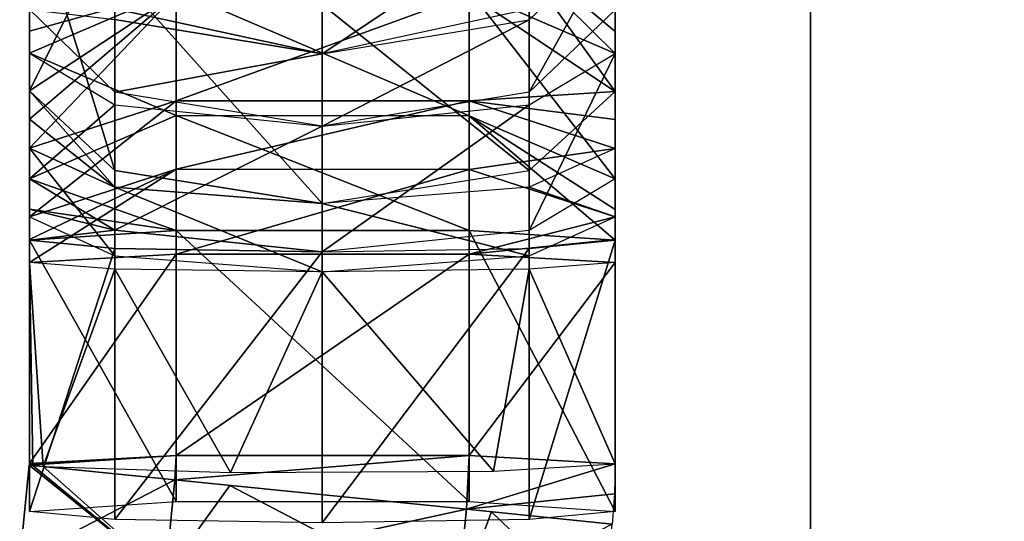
# Model space of a CAD drawing. Header units: millimetres. Extents: x -28.2 to 28.2, y -16.2 to 37.5.
# Tile 5 of 39: x -14.5 to -12, y 27.3 to 28.6. Entities that reach past the tile are written whole.
import ezdxf

# ---------------------------------------------------------------- set-up
doc = ezdxf.new("R2010")
doc.units = ezdxf.units.MM
doc.header["$LTSCALE"] = 65.185185
for name, color, linetype in [('178', 7, 'CONTINUOUS'), ('179', 7, 'CONTINUOUS'), ('180', 7, 'CONTINUOUS'), ('181', 7, 'CONTINUOUS'), ('182', 7, 'CONTINUOUS'), ('183', 7, 'CONTINUOUS'), ('184', 7, 'CONTINUOUS'), ('185', 7, 'CONTINUOUS'), ('186', 7, 'CONTINUOUS'), ('187', 7, 'CONTINUOUS'), ('188', 7, 'CONTINUOUS'), ('189', 7, 'CONTINUOUS'), ('502', 7, 'CONTINUOUS'), ('504', 7, 'CONTINUOUS'), ('506', 7, 'CONTINUOUS'), ('508', 7, 'CONTINUOUS'), ('509', 7, 'CONTINUOUS'), ('510', 7, 'CONTINUOUS'), ('511', 7, 'CONTINUOUS'), ('512', 7, 'CONTINUOUS'), ('513', 7, 'CONTINUOUS'), ('514', 7, 'CONTINUOUS'), ('76', 7, 'CONTINUOUS'), ('79', 7, 'CONTINUOUS'), ('90', 7, 'CONTINUOUS')]:
    doc.layers.add(name, color=color, linetype=linetype)

msp = doc.modelspace()

# ---------------------------------------------------------------- linework, layer by layer
at = {"layer": '178', "linetype": 'Continuous'}
for points in [[(-14.5247, 27.243, -2.5), (-14.1516, 27.2053, -1.8505), (-14.5002, 27.4859, -2.5), (-14.5247, 27.243, -2.5)], [(-14.5002, 27.4859, -2.5), (-14.1516, 27.2053, -1.8505), (-14.4913, 27.485, -2.3843), (-14.5002, 27.4859, -2.5)], [(-14.4913, 27.485, -2.3843), (-14.1516, 27.2053, -1.8505), (-14.4647, 27.4823, -2.2714), (-14.4913, 27.485, -2.3843)], [(-14.4647, 27.4823, -2.2714), (-14.1516, 27.2053, -1.8505), (-13.9867, 27.4341, -1.7874), (-14.4647, 27.4823, -2.2714)], [(-14.1516, 27.2053, -1.8505), (-13.4054, 27.13, -1.8505), (-13.9867, 27.4341, -1.7874), (-14.1516, 27.2053, -1.8505)], [(-13.9867, 27.4341, -1.7874), (-13.4054, 27.13, -1.8505), (-13.3163, 27.3664, -1.8926), (-13.9867, 27.4341, -1.7874)], [(-13.4054, 27.13, -1.8505), (-13.0323, 27.0923, -2.5), (-13.3163, 27.3664, -1.8926), (-13.4054, 27.13, -1.8505)], [(-13.3163, 27.3664, -1.8926), (-13.0323, 27.0923, -2.5), (-13.0078, 27.3352, -2.5), (-13.3163, 27.3664, -1.8926)]]:
    msp.add_3dface(points, dxfattribs=at)
at = {"layer": '179', "linetype": 'Continuous'}
for points in [[(-14.5247, 27.243, -2.5), (-14.5002, 27.4859, -2.5), (-14.1271, 27.4482, -3.1495), (-14.5247, 27.243, -2.5)], [(-14.1516, 27.2053, -3.1495), (-14.5247, 27.243, -2.5), (-14.1271, 27.4482, -3.1495), (-14.1516, 27.2053, -3.1495)], [(-13.3809, 27.3729, -3.1495), (-14.1516, 27.2053, -3.1495), (-14.1271, 27.4482, -3.1495), (-13.3809, 27.3729, -3.1495)], [(-13.4054, 27.13, -3.1495), (-14.1516, 27.2053, -3.1495), (-13.3809, 27.3729, -3.1495), (-13.4054, 27.13, -3.1495)], [(-13.0078, 27.3352, -2.5), (-13.4054, 27.13, -3.1495), (-13.3809, 27.3729, -3.1495), (-13.0078, 27.3352, -2.5)]]:
    msp.add_3dface(points, dxfattribs=at)
at = {"layer": '180', "linetype": 'Continuous'}
for points in [[(-14.1239, 27.5105, -3.1485), (-14.5002, 27.4859, -2.5), (-14.5, 27.4878, -2.5), (-14.1239, 27.5105, -3.1485)], [(-14.1271, 27.4482, -3.1495), (-14.5002, 27.4859, -2.5), (-14.1239, 27.5105, -3.1485), (-14.1271, 27.4482, -3.1495)], [(-14.5, 27.4897, -2.4999), (-14.1239, 27.5105, -3.1485), (-14.5, 27.4878, -2.5), (-14.5, 27.4897, -2.4999)], [(-13.3739, 27.5105, -3.1473), (-14.1271, 27.4482, -3.1495), (-14.1239, 27.5105, -3.1485), (-13.3739, 27.5105, -3.1473)], [(-13.3809, 27.3729, -3.1495), (-14.1271, 27.4482, -3.1495), (-13.3739, 27.5105, -3.1473), (-13.3809, 27.3729, -3.1495)], [(-13, 27.4896, -2.4975), (-13.3809, 27.3729, -3.1495), (-13.3739, 27.5105, -3.1473), (-13, 27.4896, -2.4975)], [(-13.0019, 27.4123, -2.4994), (-13.3809, 27.3729, -3.1495), (-13, 27.4896, -2.4975), (-13.0019, 27.4123, -2.4994)], [(-13.0078, 27.3352, -2.5), (-13.3809, 27.3729, -3.1495), (-13.0019, 27.4123, -2.4994), (-13.0078, 27.3352, -2.5)]]:
    msp.add_3dface(points, dxfattribs=at)
at = {"layer": '181', "linetype": 'Continuous'}
for points in [[(-14.5, 28.0046, -2.4834), (-14.5, 27.4897, -2.4999), (-14.4912, 27.4859, -2.3843), (-14.5, 28.0046, -2.4834)], [(-14.2808, 27.9876, -1.9525), (-14.5, 28.0046, -2.4834), (-14.4647, 27.4823, -2.2714), (-14.2808, 27.9876, -1.9525)], [(-14.4647, 27.4823, -2.2714), (-14.5, 28.0046, -2.4834), (-14.4912, 27.4859, -2.3843), (-14.4647, 27.4823, -2.2714)], [(-13.985, 27.4667, -1.7869), (-14.2808, 27.9876, -1.9525), (-14.4647, 27.4823, -2.2714), (-13.985, 27.4667, -1.7869)], [(-13.75, 27.9805, -1.7326), (-14.2808, 27.9876, -1.9525), (-13.985, 27.4667, -1.7869), (-13.75, 27.9805, -1.7326)], [(-13.2201, 27.9876, -1.9517), (-13.75, 27.9805, -1.7326), (-13.311, 27.4701, -1.8909), (-13.2201, 27.9876, -1.9517)], [(-13, 27.4896, -2.4975), (-13.2201, 27.9876, -1.9517), (-13.311, 27.4701, -1.8909), (-13, 27.4896, -2.4975)], [(-13.2201, 27.9876, -1.9517), (-13, 27.4896, -2.4975), (-13, 28.0046, -2.481), (-13.2201, 27.9876, -1.9517)], [(-13.311, 27.4701, -1.8909), (-13.75, 27.9805, -1.7326), (-13.985, 27.4667, -1.7869), (-13.311, 27.4701, -1.8909)]]:
    msp.add_3dface(points, dxfattribs=at)
at = {"layer": '182', "linetype": 'Continuous'}
for points in [[(-14.5, 27.4897, -2.4999), (-14.5, 28.0046, -2.4834), (-14.1239, 28.0255, -3.132), (-14.5, 27.4897, -2.4999)], [(-14.1239, 27.5105, -3.1485), (-14.5, 27.4897, -2.4999), (-14.1239, 28.0255, -3.132), (-14.1239, 27.5105, -3.1485)], [(-13.3739, 27.5105, -3.1473), (-14.1239, 27.5105, -3.1485), (-13.3739, 28.0255, -3.1308), (-13.3739, 27.5105, -3.1473)], [(-13.3739, 28.0255, -3.1308), (-14.1239, 27.5105, -3.1485), (-14.1239, 28.0255, -3.132), (-13.3739, 28.0255, -3.1308)], [(-13, 28.0046, -2.481), (-13.3739, 27.5105, -3.1473), (-13.3739, 28.0255, -3.1308), (-13, 28.0046, -2.481)], [(-13, 27.4896, -2.4975), (-13.3739, 27.5105, -3.1473), (-13, 28.0046, -2.481), (-13, 27.4896, -2.4975)]]:
    msp.add_3dface(points, dxfattribs=at)
at = {"layer": '183', "linetype": 'Continuous'}
for points in [[(-14.5, 28.1213, -2.4705), (-14.1239, 28.2429, -3.1079), (-14.5, 28.0632, -2.4792), (-14.5, 28.1213, -2.4705)], [(-14.1239, 28.2429, -3.1079), (-14.5, 28.0046, -2.4834), (-14.5, 28.0632, -2.4792), (-14.1239, 28.2429, -3.1079)], [(-14.1239, 28.0255, -3.132), (-14.5, 28.0046, -2.4834), (-14.1239, 28.2429, -3.1079), (-14.1239, 28.0255, -3.132)], [(-13.3739, 28.2426, -3.1067), (-14.1239, 28.0255, -3.132), (-14.1239, 28.2429, -3.1079), (-13.3739, 28.2426, -3.1067)], [(-13.3739, 28.0255, -3.1308), (-14.1239, 28.0255, -3.132), (-13.3739, 28.2426, -3.1067), (-13.3739, 28.0255, -3.1308)], [(-13, 28.1208, -2.4681), (-13.3739, 28.0255, -3.1308), (-13.3739, 28.2426, -3.1067), (-13, 28.1208, -2.4681)], [(-13, 28.0629, -2.4768), (-13.3739, 28.0255, -3.1308), (-13, 28.1208, -2.4681), (-13, 28.0629, -2.4768)], [(-13, 28.0046, -2.481), (-13.3739, 28.0255, -3.1308), (-13, 28.0629, -2.4768), (-13, 28.0046, -2.481)]]:
    msp.add_3dface(points, dxfattribs=at)
at = {"layer": '184', "linetype": 'Continuous'}
for points in [[(-14.5, 28.2965, -2.437), (-14.5, 28.1213, -2.4705), (-14.2808, 28.0218, -1.9488), (-14.5, 28.2965, -2.437)], [(-14.2808, 28.1969, -1.9153), (-14.5, 28.2965, -2.437), (-14.2808, 28.0218, -1.9488), (-14.2808, 28.1969, -1.9153)], [(-13.2201, 28.1968, -1.9145), (-13, 28.1208, -2.4681), (-13, 28.296, -2.4347), (-13.2201, 28.1968, -1.9145)], [(-13.75, 27.9805, -1.7326), (-14.2808, 28.1969, -1.9153), (-14.2808, 28.0218, -1.9488), (-13.75, 27.9805, -1.7326)], [(-13.75, 28.1557, -1.6991), (-14.2808, 28.1969, -1.9153), (-13.75, 27.9805, -1.7326), (-13.75, 28.1557, -1.6991)], [(-13.2201, 28.1968, -1.9145), (-13.75, 28.1557, -1.6991), (-13.2201, 28.0216, -1.9479), (-13.2201, 28.1968, -1.9145)], [(-13, 28.1208, -2.4681), (-13.2201, 28.1968, -1.9145), (-13.2201, 28.0216, -1.9479), (-13, 28.1208, -2.4681)], [(-13.2201, 28.0216, -1.9479), (-13.75, 28.1557, -1.6991), (-13.75, 27.9805, -1.7326), (-13.2201, 28.0216, -1.9479)]]:
    msp.add_3dface(points, dxfattribs=at)
at = {"layer": '185', "linetype": 'Continuous'}
for points in [[(-14.5, 28.1213, -2.4705), (-14.5, 28.2965, -2.437), (-14.1239, 28.4181, -3.0745), (-14.5, 28.1213, -2.4705)], [(-14.1239, 28.2429, -3.1079), (-14.5, 28.1213, -2.4705), (-14.1239, 28.4181, -3.0745), (-14.1239, 28.2429, -3.1079)], [(-13.3739, 28.4178, -3.0733), (-14.1239, 28.2429, -3.1079), (-14.1239, 28.4181, -3.0745), (-13.3739, 28.4178, -3.0733)], [(-13.3739, 28.2426, -3.1067), (-14.1239, 28.2429, -3.1079), (-13.3739, 28.4178, -3.0733), (-13.3739, 28.2426, -3.1067)], [(-13, 28.296, -2.4347), (-13.3739, 28.2426, -3.1067), (-13.3739, 28.4178, -3.0733), (-13, 28.296, -2.4347)], [(-13, 28.1208, -2.4681), (-13.3739, 28.2426, -3.1067), (-13, 28.296, -2.4347), (-13, 28.1208, -2.4681)]]:
    msp.add_3dface(points, dxfattribs=at)
at = {"layer": '186', "linetype": 'Continuous'}
for points in [[(-14.5, 28.4432, -2.3932), (-14.2808, 28.1969, -1.9153), (-14.2808, 28.2399, -1.9025), (-14.5, 28.4432, -2.3932)], [(-14.5, 28.3709, -2.4189), (-14.2808, 28.1969, -1.9153), (-14.5, 28.4432, -2.3932), (-14.5, 28.3709, -2.4189)], [(-14.5, 28.2965, -2.437), (-14.2808, 28.1969, -1.9153), (-14.5, 28.3709, -2.4189), (-14.5, 28.2965, -2.437)], [(-14.2808, 28.1969, -1.9153), (-13.75, 28.1557, -1.6991), (-14.2808, 28.2399, -1.9025), (-14.2808, 28.1969, -1.9153)]]:
    msp.add_3dface(points, dxfattribs=at)
at = {"layer": '187', "linetype": 'Continuous'}
for points in [[(-14.5, 28.3709, -2.4189), (-14.5, 28.4432, -2.3932), (-14.1239, 28.6915, -2.9927), (-14.5, 28.3709, -2.4189)], [(-14.1239, 28.4181, -3.0745), (-14.5, 28.2965, -2.437), (-14.1239, 28.6915, -2.9927), (-14.1239, 28.4181, -3.0745)], [(-14.5, 28.2965, -2.437), (-14.5, 28.3709, -2.4189), (-14.1239, 28.6915, -2.9927), (-14.5, 28.2965, -2.437)], [(-13.3739, 28.691, -2.9916), (-14.1239, 28.4181, -3.0745), (-14.1239, 28.6915, -2.9927), (-13.3739, 28.691, -2.9916)], [(-13.3739, 28.4178, -3.0733), (-14.1239, 28.4181, -3.0745), (-13.3739, 28.691, -2.9916), (-13.3739, 28.4178, -3.0733)], [(-13, 28.4423, -2.3909), (-13.3739, 28.4178, -3.0733), (-13.3739, 28.691, -2.9916), (-13, 28.4423, -2.3909)], [(-13, 28.3703, -2.4165), (-13.3739, 28.4178, -3.0733), (-13, 28.4423, -2.3909), (-13, 28.3703, -2.4165)], [(-13, 28.296, -2.4347), (-13.3739, 28.4178, -3.0733), (-13, 28.3703, -2.4165), (-13, 28.296, -2.4347)]]:
    msp.add_3dface(points, dxfattribs=at)
at = {"layer": '188', "linetype": 'Continuous'}
for points in [[(-14.5, 28.9521, -2.1824), (-14.2808, 28.2399, -1.9025), (-14.2808, 28.7488, -1.6917), (-14.5, 28.9521, -2.1824)], [(-14.5, 28.4432, -2.3932), (-14.2808, 28.2399, -1.9025), (-14.5, 28.9521, -2.1824), (-14.5, 28.4432, -2.3932)], [(-13.2201, 28.7485, -1.6909), (-13, 28.4423, -2.3909), (-13, 28.9511, -2.1801), (-13.2201, 28.7485, -1.6909)], [(-14.2808, 28.7488, -1.6917), (-13.75, 28.1557, -1.6991), (-13.75, 28.6646, -1.4884), (-14.2808, 28.7488, -1.6917)], [(-14.2808, 28.2399, -1.9025), (-13.75, 28.1557, -1.6991), (-14.2808, 28.7488, -1.6917), (-14.2808, 28.2399, -1.9025)], [(-13.2201, 28.7485, -1.6909), (-13.75, 28.6646, -1.4884), (-13.2201, 28.2396, -1.9017), (-13.2201, 28.7485, -1.6909)], [(-13, 28.4423, -2.3909), (-13.2201, 28.7485, -1.6909), (-13.2201, 28.2396, -1.9017), (-13, 28.4423, -2.3909)], [(-13.75, 28.6646, -1.4884), (-13.75, 28.1557, -1.6991), (-13.2201, 28.2396, -1.9017), (-13.75, 28.6646, -1.4884)]]:
    msp.add_3dface(points, dxfattribs=at)
at = {"layer": '189', "linetype": 'Continuous'}
for points in [[(-14.1239, 28.6915, -2.9927), (-14.5, 28.4432, -2.3932), (-14.1239, 29.2004, -2.7819), (-14.1239, 28.6915, -2.9927)], [(-14.5, 28.4432, -2.3932), (-14.5, 28.9521, -2.1824), (-14.1239, 29.2004, -2.7819), (-14.5, 28.4432, -2.3932)], [(-13, 28.4423, -2.3909), (-13.3739, 28.691, -2.9916), (-13, 28.9511, -2.1801), (-13, 28.4423, -2.3909)]]:
    msp.add_3dface(points, dxfattribs=at)
at = {"layer": '502', "linetype": 'Continuous'}
for points in [[(-13.2201, 28.8918, 1.6008), (-13.75, 28.5384, 1.5603), (-13.75, 28.7773, 1.4139), (-13.2201, 28.8918, 1.6008)], [(-13.2201, 28.6529, 1.7472), (-13.75, 28.5384, 1.5603), (-13.2201, 28.8918, 1.6008), (-13.2201, 28.6529, 1.7472)], [(-13.75, 28.5384, 1.5603), (-14.2808, 28.6534, 1.748), (-13.75, 28.7773, 1.4139), (-13.75, 28.5384, 1.5603)]]:
    msp.add_3dface(points, dxfattribs=at)
at = {"layer": '504', "linetype": 'Continuous'}
msp.add_3dface([(-14.2808, 28.6534, 1.748), (-13.75, 28.5384, 1.5603), (-14.2808, 28.6258, 1.7623), (-14.2808, 28.6534, 1.748)], dxfattribs=at)
at = {"layer": '506', "linetype": 'Continuous'}
for points in [[(-13, 28.8358, 2.2475), (-13.2201, 28.4402, 1.8417), (-13.2201, 28.6255, 1.7615), (-13, 28.8358, 2.2475)], [(-13.2201, 28.4402, 1.8417), (-13, 28.8358, 2.2475), (-13, 28.6505, 2.3276), (-13.2201, 28.4402, 1.8417)], [(-14.5, 28.6515, 2.3299), (-14.2808, 28.6258, 1.7623), (-14.2808, 28.4406, 1.8424), (-14.5, 28.6515, 2.3299)], [(-14.2808, 28.6258, 1.7623), (-13.75, 28.5384, 1.5603), (-14.2808, 28.4406, 1.8424), (-14.2808, 28.6258, 1.7623)], [(-13.75, 28.3532, 1.6404), (-13.75, 28.5384, 1.5603), (-13.2201, 28.6255, 1.7615), (-13.75, 28.3532, 1.6404)], [(-13.2201, 28.4402, 1.8417), (-13.75, 28.3532, 1.6404), (-13.2201, 28.6255, 1.7615), (-13.2201, 28.4402, 1.8417)], [(-14.2808, 28.4406, 1.8424), (-13.75, 28.5384, 1.5603), (-13.75, 28.3532, 1.6404), (-14.2808, 28.4406, 1.8424)]]:
    msp.add_3dface(points, dxfattribs=at)
at = {"layer": '508', "linetype": 'Continuous'}
for points in [[(-13, 28.5394, 2.3657), (-13.3739, 28.9087, 2.9243), (-13.3739, 28.7011, 2.9954), (-13, 28.5394, 2.3657)], [(-13, 28.5957, 2.3489), (-13.3739, 28.9087, 2.9243), (-13, 28.5394, 2.3657), (-13, 28.5957, 2.3489)], [(-13, 28.6505, 2.3276), (-13.3739, 28.9087, 2.9243), (-13, 28.5957, 2.3489), (-13, 28.6505, 2.3276)], [(-14.5, 28.54, 2.3681), (-14.1239, 28.7014, 2.9966), (-14.5, 28.5965, 2.3512), (-14.5, 28.54, 2.3681)], [(-14.1239, 28.7014, 2.9966), (-14.5, 28.6515, 2.3299), (-14.5, 28.5965, 2.3512), (-14.1239, 28.7014, 2.9966)]]:
    msp.add_3dface(points, dxfattribs=at)
at = {"layer": '509', "linetype": 'Continuous'}
for points in [[(-14.5, 28.2188, 2.4505), (-14.5, 28.54, 2.3681), (-14.2808, 28.4079, 1.8536), (-14.5, 28.2188, 2.4505)], [(-13, 28.5394, 2.3657), (-13.2201, 28.0865, 1.9353), (-13.2201, 28.4077, 1.8528), (-13, 28.5394, 2.3657)], [(-13.2201, 28.0865, 1.9353), (-13, 28.5394, 2.3657), (-13, 28.2182, 2.4482), (-13.2201, 28.0865, 1.9353)], [(-14.2808, 28.0867, 1.9361), (-14.5, 28.2188, 2.4505), (-14.2808, 28.4079, 1.8536), (-14.2808, 28.0867, 1.9361)], [(-13.75, 28.3532, 1.6404), (-14.2808, 28.0867, 1.9361), (-14.2808, 28.4079, 1.8536), (-13.75, 28.3532, 1.6404)], [(-13.2201, 28.0865, 1.9353), (-13.75, 28.032, 1.7229), (-13.2201, 28.4077, 1.8528), (-13.2201, 28.0865, 1.9353)], [(-13.2201, 28.4077, 1.8528), (-13.75, 28.032, 1.7229), (-13.75, 28.3532, 1.6404), (-13.2201, 28.4077, 1.8528)], [(-13.75, 28.032, 1.7229), (-14.2808, 28.0867, 1.9361), (-13.75, 28.3532, 1.6404), (-13.75, 28.032, 1.7229)]]:
    msp.add_3dface(points, dxfattribs=at)
at = {"layer": '510', "linetype": 'Continuous'}
for points in [[(-14.1239, 28.7014, 2.9966), (-14.5, 28.54, 2.3681), (-14.1239, 28.3802, 3.079), (-14.1239, 28.7014, 2.9966)], [(-13.3739, 28.3799, 3.0779), (-14.1239, 28.7014, 2.9966), (-14.1239, 28.3802, 3.079), (-13.3739, 28.3799, 3.0779)], [(-13.3739, 28.7011, 2.9954), (-14.1239, 28.7014, 2.9966), (-13.3739, 28.3799, 3.0779), (-13.3739, 28.7011, 2.9954)], [(-13, 28.5394, 2.3657), (-13.3739, 28.7011, 2.9954), (-13, 28.2182, 2.4482), (-13, 28.5394, 2.3657)], [(-13, 28.2182, 2.4482), (-13.3739, 28.7011, 2.9954), (-13.3739, 28.3799, 3.0779), (-13, 28.2182, 2.4482)], [(-14.5, 28.54, 2.3681), (-14.5, 28.2188, 2.4505), (-14.1239, 28.3802, 3.079), (-14.5, 28.54, 2.3681)]]:
    msp.add_3dface(points, dxfattribs=at)
at = {"layer": '511', "linetype": 'Continuous'}
for points in [[(-14.5, 28.2188, 2.4505), (-14.2808, 28.0867, 1.9361), (-14.5, 28.1406, 2.4662), (-14.5, 28.2188, 2.4505)], [(-14.5, 28.1406, 2.4662), (-14.2808, 28.0867, 1.9361), (-14.5, 28.0613, 2.4736), (-14.5, 28.1406, 2.4662)], [(-14.5, 28.0613, 2.4736), (-14.2808, 28.0867, 1.9361), (-14.2808, 28.0406, 1.9428), (-14.5, 28.0613, 2.4736)], [(-14.2808, 28.0867, 1.9361), (-13.75, 28.032, 1.7229), (-14.2808, 28.0406, 1.9428), (-14.2808, 28.0867, 1.9361)]]:
    msp.add_3dface(points, dxfattribs=at)
at = {"layer": '512', "linetype": 'Continuous'}
for points in [[(-14.1239, 28.3802, 3.079), (-14.5, 28.2188, 2.4505), (-14.1239, 28.0866, 3.122), (-14.1239, 28.3802, 3.079)], [(-13.3739, 28.3799, 3.0779), (-14.1239, 28.3802, 3.079), (-13.3739, 28.0865, 3.1208), (-13.3739, 28.3799, 3.0779)], [(-13.3739, 28.0865, 3.1208), (-14.1239, 28.3802, 3.079), (-14.1239, 28.0866, 3.122), (-13.3739, 28.0865, 3.1208)], [(-13, 28.0612, 2.4711), (-13.3739, 28.3799, 3.0779), (-13.3739, 28.0865, 3.1208), (-13, 28.0612, 2.4711)], [(-13, 28.1403, 2.4638), (-13.3739, 28.3799, 3.0779), (-13, 28.0612, 2.4711), (-13, 28.1403, 2.4638)], [(-13, 28.2182, 2.4482), (-13.3739, 28.3799, 3.0779), (-13, 28.1403, 2.4638), (-13, 28.2182, 2.4482)], [(-14.5, 28.2188, 2.4505), (-14.5, 28.1406, 2.4662), (-14.1239, 28.0866, 3.122), (-14.5, 28.2188, 2.4505)], [(-14.5, 28.1406, 2.4662), (-14.5, 28.0613, 2.4736), (-14.1239, 28.0866, 3.122), (-14.5, 28.1406, 2.4662)]]:
    msp.add_3dface(points, dxfattribs=at)
at = {"layer": '513', "linetype": 'Continuous'}
for points in [[(-14.5, 28.0613, 2.4736), (-14.2808, 28.0406, 1.9428), (-14.5, 27.3672, 2.5006), (-14.5, 28.0613, 2.4736)], [(-14.5, 27.3672, 2.5006), (-14.2808, 28.0406, 1.9428), (-14.2808, 27.3465, 1.9699), (-14.5, 27.3672, 2.5006)], [(-14.2808, 28.0406, 1.9428), (-13.75, 28.032, 1.7229), (-14.2808, 27.3465, 1.9699), (-14.2808, 28.0406, 1.9428)], [(-13.2201, 27.3464, 1.9691), (-13.75, 27.3379, 1.75), (-13.2201, 28.0405, 1.942), (-13.2201, 27.3464, 1.9691)], [(-13.75, 27.3379, 1.75), (-13.75, 28.032, 1.7229), (-13.2201, 28.0405, 1.942), (-13.75, 27.3379, 1.75)], [(-13.2201, 27.3464, 1.9691), (-13, 28.0612, 2.4711), (-13, 27.3671, 2.4982), (-13.2201, 27.3464, 1.9691)], [(-13, 28.0612, 2.4711), (-13.2201, 27.3464, 1.9691), (-13.2201, 28.0405, 1.942), (-13, 28.0612, 2.4711)], [(-14.2808, 27.3465, 1.9699), (-13.75, 28.032, 1.7229), (-13.75, 27.3379, 1.75), (-14.2808, 27.3465, 1.9699)]]:
    msp.add_3dface(points, dxfattribs=at)
at = {"layer": '514', "linetype": 'Continuous'}
for points in [[(-14.1239, 28.0866, 3.122), (-14.5, 28.0613, 2.4736), (-14.1239, 27.3925, 3.1491), (-14.1239, 28.0866, 3.122)], [(-13.3739, 27.3924, 3.1478), (-14.1239, 28.0866, 3.122), (-14.1239, 27.3925, 3.1491), (-13.3739, 27.3924, 3.1478)], [(-13.3739, 28.0865, 3.1208), (-14.1239, 28.0866, 3.122), (-13.3739, 27.3924, 3.1478), (-13.3739, 28.0865, 3.1208)], [(-13, 27.3671, 2.4982), (-13.3739, 28.0865, 3.1208), (-13.3739, 27.3924, 3.1478), (-13, 27.3671, 2.4982)], [(-13, 28.0612, 2.4711), (-13.3739, 28.0865, 3.1208), (-13, 27.3671, 2.4982), (-13, 28.0612, 2.4711)], [(-14.5, 28.0613, 2.4736), (-14.5, 27.3672, 2.5006), (-14.1239, 27.3925, 3.1491), (-14.5, 28.0613, 2.4736)]]:
    msp.add_3dface(points, dxfattribs=at)
at = {"layer": '76', "color": 7, "linetype": 'Continuous'}
for points in [[(-9.8664, 23.6, 8.4649), (-12.5, 31, 3.5707), (-12.5, 23.6, 3.5707), (-9.8664, 23.6, 8.4649)], [(-9.8663, 31, 8.465), (-12.5, 31, 3.5707), (-9.8664, 23.6, 8.4649), (-9.8663, 31, 8.465)]]:
    msp.add_3dface(points, dxfattribs=at)
at = {"layer": '79', "color": 7, "linetype": 'Continuous'}
for points in [[(-12.5, 23.6, -3.5707), (-9.8663, 31, -8.465), (-9.8664, 23.6, -8.4649), (-12.5, 23.6, -3.5707)], [(-12.5, 31, -3.5707), (-9.8663, 31, -8.465), (-12.5, 23.6, -3.5707), (-12.5, 31, -3.5707)]]:
    msp.add_3dface(points, dxfattribs=at)
at = {"layer": '90', "color": 7, "linetype": 'Continuous'}
for points in [[(-12.5, 23.6, 3.5707), (-12.5, 31, 3.5707), (-12.5, 23.6, -3.5707), (-12.5, 23.6, 3.5707)], [(-12.5, 31, 3.5707), (-12.5, 31, -3.5707), (-12.5, 23.6, -3.5707), (-12.5, 31, 3.5707)]]:
    msp.add_3dface(points, dxfattribs=at)

doc.saveas('drawing.dxf')
